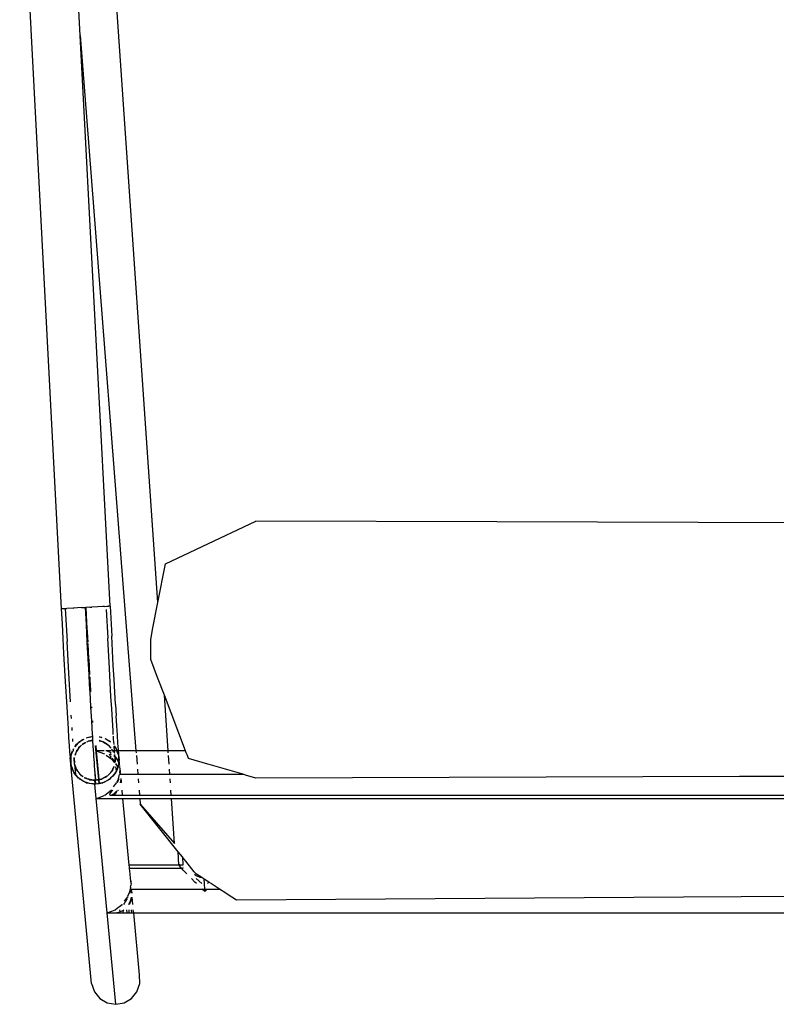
# Model space of a CAD drawing. Header units: millimetres. Extents: x 5678 to 25228, y 1791 to 30190.
# Tile 24 of 63: x 21577 to 21920, y 16558 to 17004. Entities that reach past the tile are written whole.
import ezdxf

# ---------------------------------------------------------------- set-up
doc = ezdxf.new("R2010")
doc.units = ezdxf.units.MM
doc.layers.add('furn', color=34, linetype='Continuous')

# ---------------------------------------------------------------- blocks, each defined once
blk = doc.blocks.new('ff')
for p, q in [((96560.01, 22687.64), (96556.16, 22686.95)), ((96563.87, 22686.95), (96560.01, 22687.64)), ((96560.01, 22687.64), (96564.01, 22645.51)), ((96552.77, 22684.94), (96550.26, 22681.87)), ((96556.16, 22686.95), (96552.77, 22684.94)), ((96567.28, 22684.94), (96563.87, 22686.95)), ((96569.81, 22681.87), (96567.28, 22684.94)), ((96550.26, 22681.87), (96548.94, 22678.11)), ((96548.94, 22678.11), (96548.96, 22674.1)), ((96571.16, 22678.11), (96569.81, 22681.87)), ((96571.16, 22678.11), (96580.76, 22577.05)), ((96548.96, 22674.1), (96551.67, 22645.51)), ((96551.67, 22645.51), (95959.08, 22645.51)), ((96551.67, 22645.51), (96551.92, 22644.09)), ((96551.78, 22645.51), (96551.67, 22645.51)), ((96552.04, 22645.51), (96551.78, 22645.51)), ((96552.6, 22645.51), (96552.04, 22645.51)), ((96553.72, 22645.51), (96552.6, 22645.51)), ((96552.6, 22645.51), (96552.76, 22644.09)), ((96554.75, 22645.51), (96553.72, 22645.51)), ((96553.72, 22645.51), (96553.85, 22644.09)), ((96556.52, 22645.51), (96554.75, 22645.51)), ((96554.75, 22645.51), (96554.93, 22644.09)), ((96556.2, 22644.09), (96556.39, 22644.23)), ((96556.52, 22645.51), (96556.39, 22644.23)), ((96557.93, 22645.51), (96556.52, 22645.51)), ((96556.73, 22644.48), (96556.89, 22644.6)), ((96556.89, 22644.6), (96557.99, 22645.03)), ((96558.32, 22642.53), (96557.06, 22641.57)), ((96560.09, 22645.51), (96557.93, 22645.51)), ((96557.93, 22645.51), (96557.99, 22645.03)), ((96557.99, 22645.03), (96559.06, 22645.45)), ((96557.99, 22645.03), (96558.12, 22644.09)), ((96559.18, 22643.21), (96558.32, 22642.53)), ((96559.06, 22645.45), (96559.52, 22645.45)), ((96560.23, 22644.02), (96559.18, 22643.21)), ((96561.7, 22645.51), (96560.09, 22645.51)), ((96560.28, 22644.06), (96560.23, 22644.05)), ((96561.82, 22644.66), (96560.32, 22644.09)), ((96564.01, 22645.51), (96561.7, 22645.51)), ((96564.01, 22645.51), (96561.82, 22644.66)), ((96564.01, 22645.51), (96569.02, 22592.78)), ((96187.26, 22637.52), (96298.19, 22638.24)), ((96298.19, 22638.24), (96504.34, 22639.57)), ((96504.34, 22639.57), (96506.39, 22638.24)), ((96506.39, 22638.24), (96509.04, 22636.52)), ((96552.05, 22641.57), (96552.36, 22638.24)), ((96552.72, 22638.32), (96552.68, 22638.27)), ((96552.71, 22638.24), (96552.68, 22638.27)), ((96552.68, 22638.27), (96552.71, 22638.24)), ((96553.22, 22639.99), (96552.72, 22638.32)), ((96552.77, 22638.92), (96552.82, 22639.34)), ((96552.82, 22639.34), (96553.19, 22640.24)), ((96553.19, 22640.24), (96553.69, 22641.46)), ((96553.23, 22640.04), (96553.22, 22639.99)), ((96553.97, 22641.4), (96553.23, 22640.04)), ((96553.69, 22641.46), (96553.78, 22641.59)), ((96554.37, 22637.77), (96553.74, 22636.39)), ((96554.09, 22641.57), (96553.97, 22641.4)), ((96554.32, 22638.24), (96554.36, 22638.3)), ((96554.59, 22638.24), (96554.49, 22638.04)), ((96555.5, 22639.47), (96554.59, 22638.24)), ((96554.71, 22638.88), (96555.42, 22640.06)), ((96555.42, 22640.06), (96556.05, 22641.09)), ((96555.99, 22640.13), (96555.5, 22639.47)), ((96556.05, 22641.09), (96556.42, 22641.57)), ((96557.06, 22641.57), (96556.99, 22641.48)), ((96509.04, 22636.52), (96509.25, 22636.39)), ((96509.25, 22636.39), (96512.19, 22634.48)), ((96517.81, 22634.48), (96512.19, 22634.48)), ((96512.19, 22634.48), (96515.79, 22632.14)), ((96517.81, 22634.48), (96518.89, 22635.64)), ((96518.96, 22634.48), (96517.81, 22634.48)), ((96518.89, 22635.64), (96520.11, 22634.48)), ((96518.89, 22635.64), (96518.96, 22634.48)), ((96518.96, 22634.48), (96519.1, 22632.13)), ((96520.11, 22634.48), (96518.96, 22634.48)), ((96552.72, 22634.48), (96520.11, 22634.48)), ((96552.54, 22636.39), (96552.68, 22635.25)), ((96552.68, 22635.25), (96552.57, 22636.39)), ((96552.68, 22635.25), (96552.72, 22634.48)), ((96552.87, 22634.48), (96552.72, 22634.48)), ((96553.09, 22634.48), (96552.87, 22634.48)), ((96552.95, 22631.99), (96553.03, 22632.8)), ((96553.12, 22633.7), (96553.03, 22632.8)), ((96553.09, 22634.48), (96553.56, 22636.39)), ((96553.2, 22634.48), (96553.09, 22634.48)), ((96553.12, 22633.7), (96553.12, 22634.08)), ((96553.2, 22634.48), (96553.17, 22634.22)), ((96553.66, 22636.08), (96553.2, 22634.48)), ((96553.74, 22636.39), (96553.66, 22636.08)), ((96515.79, 22632.14), (96516.03, 22631.99)), ((96516.03, 22631.99), (96517, 22631.36)), ((96517.61, 22631.99), (96517, 22631.36)), ((96517, 22631.36), (96519.19, 22629.94)), ((96519.1, 22632.13), (96519.1, 22631.99)), ((96519.1, 22631.99), (96519.19, 22629.94)), ((96519.19, 22629.94), (96519.68, 22629.62)), ((96519.68, 22629.62), (96520.33, 22629.2)), ((96522.91, 22629.62), (96520.33, 22631.99)), ((96521.16, 22629.06), (96520.33, 22629.2)), ((96520.33, 22629.2), (96522.79, 22627.6)), ((96522.95, 22628.3), (96521.16, 22629.06)), ((96522.71, 22631.99), (96523.47, 22631.26)), ((96523.7, 22627.6), (96522.95, 22628.3)), ((96523.47, 22631.26), (96525.1, 22629.62)), ((96552.98, 22631.76), (96552.95, 22631.99)), ((96553.04, 22631.13), (96552.98, 22631.76)), ((96553.07, 22630.7), (96553.04, 22631.13)), ((96553.04, 22631.13), (96553.08, 22630.66)), ((96553.08, 22630.66), (96553.07, 22630.7)), ((96553.08, 22630.66), (96553.18, 22629.62)), ((96553.18, 22629.62), (96553.38, 22627.49)), ((96522.79, 22627.6), (96522.96, 22627.49)), ((96522.96, 22627.49), (96523.1, 22627.4)), ((96523.1, 22627.4), (96523.77, 22626.57)), ((96523.77, 22626.57), (96527.67, 22621.68)), ((96527.22, 22627.49), (96527.35, 22627.37)), ((96527.35, 22627.37), (96528.83, 22625.79)), ((96528.83, 22625.79), (96529.54, 22625)), ((96528.88, 22625), (96529.54, 22625)), ((96529.02, 22624.36), (96528.91, 22624.44)), ((96529.54, 22625), (96529.94, 22624.56)), ((96529.54, 22625), (96553.62, 22625)), ((96529.94, 22624.56), (96530.1, 22624.36)), ((96530.1, 22624.36), (96530.62, 22623.7)), ((96530.62, 22623.7), (96530.66, 22623.62)), ((96553.38, 22627.49), (96553.62, 22625)), ((96553.62, 22625), (96553.68, 22624.36)), ((96553.68, 22624.36), (96553.76, 22623.51)), ((96527.67, 22621.68), (96529.19, 22619.78)), ((96528.97, 22623.44), (96530.29, 22623.44)), ((96529.04, 22623.26), (96528.98, 22623.37)), ((96528.98, 22623.25), (96529.04, 22623.26)), ((96529.25, 22619.71), (96529.04, 22623.26)), ((96530.62, 22623.24), (96529.04, 22623.26)), ((96529.19, 22619.78), (96529.25, 22619.71)), ((96529.25, 22619.71), (96531.2, 22617.27)), ((96530.29, 22623.44), (96530.2, 22623.51)), ((96530.62, 22623.24), (96530.29, 22623.44)), ((96530.29, 22623.44), (96530.75, 22623.44)), ((96530.85, 22623.26), (96530.62, 22623.24)), ((96530.72, 22623.51), (96530.75, 22623.44)), ((96530.75, 22623.44), (96530.85, 22623.26)), ((96530.75, 22623.44), (96553.77, 22623.44)), ((96530.85, 22623.26), (96531.2, 22617.27)), ((96553.76, 22623.51), (96553.77, 22623.44)), ((96553.77, 22623.44), (96556.68, 22592.78)), ((96531.2, 22617.27), (96548.74, 22595.32)), ((96532.84, 22613.52), (96534.27, 22592.78)), ((96548.74, 22595.32), (96532.84, 22613.52)), ((96506.47, 22592.78), (96004.38, 22592.78)), ((96513.81, 22592.78), (96506.47, 22592.78)), ((96514.16, 22592.78), (96513.81, 22592.78)), ((96534.27, 22592.78), (96514.16, 22592.78)), ((96534.97, 22592.78), (96534.27, 22592.78)), ((96548.94, 22592.78), (96534.97, 22592.78)), ((96548.94, 22592.78), (96548.74, 22595.32)), ((96556.68, 22592.78), (96548.94, 22592.78)), ((96556.98, 22592.78), (96556.68, 22592.78)), ((96557.04, 22592.78), (96556.98, 22592.78)), ((96558.51, 22592.78), (96557.04, 22592.78)), ((96558.73, 22592.78), (96558.51, 22592.78)), ((96561.26, 22592.78), (96558.73, 22592.78)), ((96561.52, 22592.76), (96561.26, 22592.78)), ((96564.84, 22592.77), (96561.52, 22592.76)), ((96565.1, 22592.77), (96564.84, 22592.77)), ((96568.76, 22592.78), (96565.1, 22592.77)), ((96568.78, 22592.68), (96565.33, 22591.36)), ((96569.02, 22592.78), (96568.76, 22592.78)), ((96569.02, 22592.78), (96568.78, 22592.68)), ((96569.02, 22592.78), (96569.65, 22586.12)), ((96504.98, 22591.22), (96004.27, 22591.22)), ((96513.89, 22591.22), (96504.98, 22591.22)), ((96514.32, 22591.22), (96513.89, 22591.22)), ((96534.38, 22591.22), (96514.32, 22591.22)), ((96534.37, 22591.36), (96534.38, 22591.22)), ((96534.38, 22591.22), (96534.54, 22588.84)), ((96535.13, 22591.22), (96534.38, 22591.22)), ((96549.06, 22591.22), (96535.13, 22591.22)), ((96549.06, 22591.22), (96549.05, 22591.36)), ((96549.24, 22588.84), (96549.06, 22591.22)), ((96556.83, 22591.22), (96549.06, 22591.22)), ((96556.81, 22591.36), (96556.83, 22591.22)), ((96556.83, 22591.22), (96557.05, 22588.84)), ((96557.14, 22591.22), (96556.83, 22591.22)), ((96557.19, 22591.22), (96557.14, 22591.22)), ((96558.69, 22591.22), (96557.19, 22591.22)), ((96558.87, 22591.22), (96558.69, 22591.22)), ((96558.78, 22588.84), (96558.93, 22589.04)), ((96561.02, 22591.22), (96558.87, 22591.22)), ((96558.93, 22589.04), (96558.96, 22589.08)), ((96560.89, 22590.58), (96559.47, 22589.17)), ((96559.47, 22589.17), (96560.08, 22590.52)), ((96561, 22587.41), (96559.6, 22585.51)), ((96560.08, 22590.52), (96561.02, 22591.22)), ((96561.49, 22590.89), (96560.89, 22590.58)), ((96561.02, 22591.22), (96561.21, 22591.36)), ((96561.45, 22591.22), (96561.02, 22591.22)), ((96561.43, 22588.84), (96561.7, 22589.2)), ((96561.67, 22591.22), (96561.45, 22591.22)), ((96561.72, 22591.01), (96561.49, 22590.89)), ((96562.59, 22591.22), (96561.67, 22591.22)), ((96561.7, 22589.2), (96561.87, 22589.42)), ((96561.81, 22591.06), (96561.72, 22591.01)), ((96562.59, 22591.22), (96561.81, 22591.06)), ((96561.87, 22589.42), (96562.64, 22590.41)), ((96562.07, 22588.84), (96562, 22588.75)), ((96565.05, 22591.14), (96562.07, 22588.84)), ((96562.9, 22591), (96562.59, 22591.22)), ((96562.64, 22590.41), (96562.9, 22591)), ((96565.24, 22591.29), (96565.05, 22591.14)), ((96272.28, 22582.65), (96495.44, 22583.3)), ((96495.44, 22583.3), (96500.13, 22581.93)), ((96534.78, 22585.51), (96534.9, 22583.66)), ((96549.65, 22583.66), (96549.5, 22585.51)), ((96557.37, 22585.51), (96557.51, 22584.24)), ((96557.51, 22584.24), (96557.68, 22585.51)), ((96557.51, 22584.24), (96557.56, 22583.81)), ((96557.56, 22583.81), (96557.55, 22583.72)), ((96557.55, 22583.72), (96557.57, 22583.66)), ((96557.55, 22583.72), (96557.55, 22583.66)), ((96557.72, 22585.51), (96557.56, 22583.81)), ((96558.75, 22583.66), (96558.21, 22581.75)), ((96558.58, 22583.67), (96559.3, 22585.46)), ((96559.38, 22585.04), (96558.75, 22583.66)), ((96559.3, 22585.46), (96559.33, 22585.51)), ((96559.6, 22585.51), (96559.42, 22585.51)), ((96562.04, 22583.08), (96560.29, 22581.04)), ((96561.29, 22582.46), (96562.04, 22583.08)), ((96562.04, 22583.08), (96562.87, 22583.78)), ((96562.4, 22583.51), (96562.04, 22583.08)), ((96562.87, 22583.78), (96562.4, 22583.51)), ((96565.29, 22585.15), (96562.87, 22583.78)), ((96562.87, 22583.78), (96563.54, 22584.34)), ((96563.54, 22584.34), (96565.29, 22585.15)), ((96564.14, 22582.49), (96566.07, 22583.59)), ((96566.07, 22583.59), (96564.14, 22582.61)), ((96565.29, 22585.15), (96565.97, 22585.47)), ((96565.8, 22585.44), (96565.29, 22585.15)), ((96565.97, 22585.47), (96565.8, 22585.44)), ((96567.59, 22585.76), (96565.97, 22585.47)), ((96565.97, 22585.47), (96566.2, 22585.58)), ((96566.07, 22583.59), (96566.41, 22583.79)), ((96566.2, 22585.58), (96569.1, 22586.11)), ((96566.47, 22583.8), (96566.41, 22583.79)), ((96566.54, 22583.83), (96566.47, 22583.8)), ((96567.75, 22584.07), (96566.54, 22583.83)), ((96566.54, 22583.83), (96567.76, 22584.02)), ((96567.76, 22585.79), (96567.59, 22585.76)), ((96567.75, 22584.07), (96567.59, 22585.76)), ((96567.92, 22584.1), (96567.75, 22584.07)), ((96567.76, 22584.02), (96567.75, 22584.07)), ((96569.1, 22586.03), (96567.76, 22585.79)), ((96567.92, 22584.1), (96567.76, 22585.79)), ((96567.76, 22584.02), (96567.92, 22584.05)), ((96569.02, 22570.72), (96567.76, 22584.02)), ((96569.19, 22584.35), (96567.92, 22584.1)), ((96567.92, 22584.05), (96569.19, 22584.28)), ((96567.92, 22584.05), (96567.92, 22584.1)), ((96569.41, 22568.4), (96567.92, 22584.05)), ((96569.1, 22586.11), (96569.42, 22586.08)), ((96569.1, 22586.11), (96569.1, 22586.03)), ((96569.42, 22586.08), (96569.1, 22586.03)), ((96569.1, 22586.03), (96569.25, 22584.34)), ((96569.19, 22584.35), (96569.19, 22584.28)), ((96569.25, 22584.34), (96569.19, 22584.35)), ((96569.19, 22584.28), (96569.26, 22584.29)), ((96569.19, 22584.28), (96569.36, 22582.32)), ((96569.25, 22584.34), (96569.26, 22584.29)), ((96569.45, 22584.32), (96569.25, 22584.34)), ((96569.26, 22584.29), (96569.45, 22584.32)), ((96569.26, 22584.29), (96569.28, 22584.03)), ((96569.28, 22584.03), (96569.49, 22581.21)), ((96569.42, 22586.08), (96569.49, 22586.09)), ((96569.45, 22584.32), (96569.65, 22584.36)), ((96570.32, 22584.25), (96569.45, 22584.32)), ((96569.65, 22586.12), (96569.49, 22586.09)), ((96569.49, 22586.09), (96569.65, 22584.36)), ((96569.49, 22586.09), (96570.28, 22586.02)), ((96570.28, 22586.02), (96569.65, 22586.12)), ((96569.65, 22584.36), (96570.32, 22584.25)), ((96570.28, 22586.02), (96572.03, 22585.89)), ((96572.95, 22585.57), (96570.28, 22586.02)), ((96571.87, 22584.11), (96570.32, 22584.25)), ((96570.32, 22584.25), (96572.45, 22583.89)), ((96572.45, 22583.89), (96571.87, 22584.11)), ((96572.03, 22585.89), (96572.95, 22585.57)), ((96572.45, 22583.89), (96572.89, 22583.81)), ((96573.45, 22583.5), (96572.45, 22583.89)), ((96572.89, 22583.81), (96573.45, 22583.5)), ((96573.51, 22585.47), (96572.95, 22585.57)), ((96572.95, 22585.57), (96573.98, 22585.21)), ((96573.45, 22583.5), (96573.88, 22583.26)), ((96574.38, 22583.14), (96573.45, 22583.5)), ((96573.98, 22585.21), (96573.51, 22585.47)), ((96573.98, 22585.21), (96574.8, 22584.93)), ((96576.4, 22583.86), (96573.98, 22585.21)), ((96574.5, 22583.05), (96574.38, 22583.14)), ((96574.8, 22584.93), (96576.4, 22583.86)), ((96576.9, 22583.57), (96576.4, 22583.86)), ((96576.4, 22583.86), (96577.02, 22583.44)), ((96577.02, 22583.44), (96576.9, 22583.57)), ((96577.02, 22583.44), (96577.23, 22583.3)), ((96578.51, 22581.7), (96577.02, 22583.44)), ((96577.23, 22583.3), (96579.13, 22581.11)), ((96001.44, 22581.86), (96272.28, 22582.65)), ((96500.13, 22581.93), (96500.76, 22581.75)), ((96500.76, 22581.75), (96514.41, 22581.75)), ((96500.76, 22581.75), (96509.33, 22579.26)), ((96509.33, 22579.26), (96516.92, 22577.05)), ((96514.41, 22581.75), (96515.31, 22581.75)), ((96515.31, 22581.75), (96535.04, 22581.75)), ((96535.04, 22581.75), (96535.21, 22579.26)), ((96535.04, 22581.75), (96536.1, 22581.75)), ((96536.1, 22581.75), (96549.8, 22581.75)), ((96549.99, 22579.26), (96549.8, 22581.75)), ((96549.8, 22581.75), (96557.73, 22581.75)), ((96557.73, 22581.75), (96558.07, 22581.75)), ((96557.73, 22581.75), (96557.93, 22579.82)), ((96557.93, 22579.82), (96558.09, 22581.62)), ((96557.93, 22579.82), (96557.97, 22579.31)), ((96557.97, 22579.31), (96557.96, 22579.26)), ((96557.96, 22579.26), (96558.13, 22577.95)), ((96558.13, 22580.97), (96557.97, 22579.31)), ((96558.07, 22581.75), (96558.1, 22581.75)), ((96558.07, 22581.75), (96558.09, 22581.72)), ((96558.21, 22581.75), (96558.09, 22581.62)), ((96558.21, 22581.75), (96558.09, 22581.72)), ((96558.09, 22581.62), (96558.09, 22581.72)), ((96558.63, 22577.37), (96559.62, 22580.09)), ((96559.05, 22578.33), (96558.97, 22578.09)), ((96559.7, 22580.05), (96559.05, 22578.33)), ((96559.21, 22577.98), (96559.05, 22578.33)), ((96559.62, 22580.09), (96559.81, 22580.35)), ((96559.81, 22580.35), (96559.7, 22580.05)), ((96559.7, 22580.05), (96559.88, 22578.14)), ((96559.81, 22580.35), (96560.29, 22581.04)), ((96559.89, 22580.57), (96559.81, 22580.35)), ((96560.29, 22581.04), (96559.89, 22580.57)), ((96560.29, 22581.04), (96561.29, 22582.46)), ((96560.85, 22578.48), (96560.72, 22577.96)), ((96560.8, 22577.94), (96561.26, 22579.17)), ((96561.26, 22579.17), (96560.85, 22578.48)), ((96561.8, 22580.1), (96561.26, 22579.17)), ((96561.26, 22579.17), (96561.45, 22579.69)), ((96561.45, 22579.69), (96561.8, 22580.1)), ((96561.8, 22580.1), (96563.11, 22581.64)), ((96562.2, 22580.78), (96561.8, 22580.1)), ((96563.11, 22581.64), (96562.2, 22580.78)), ((96563.78, 22582.26), (96563.11, 22581.64)), ((96563.11, 22581.64), (96563.56, 22582.17)), ((96563.56, 22582.17), (96563.76, 22582.28)), ((96563.72, 22582.3), (96563.76, 22582.28)), ((96564.14, 22582.61), (96563.91, 22582.39)), ((96569.36, 22582.32), (96569.57, 22579.55)), ((96569.49, 22581.21), (96569.57, 22579.55)), ((96569.57, 22579.55), (96569.75, 22577.67)), ((96575, 22582.63), (96575, 22582.67)), ((96575, 22582.63), (96575.18, 22582.53)), ((96575.18, 22582.53), (96575.74, 22582.22)), ((96576.03, 22581.89), (96575.18, 22582.53)), ((96575.74, 22582.22), (96576.03, 22581.89)), ((96576.5, 22581.53), (96576.03, 22581.89)), ((96576.03, 22581.89), (96577.43, 22580.26)), ((96577.43, 22580.26), (96576.5, 22581.53)), ((96577.43, 22580.26), (96577.86, 22579.76)), ((96577.92, 22579.58), (96577.43, 22580.26)), ((96577.86, 22579.76), (96577.92, 22579.58)), ((96578.07, 22579.39), (96577.92, 22579.58)), ((96577.92, 22579.58), (96578.95, 22576.9)), ((96578.95, 22576.9), (96578.07, 22579.39)), ((96578.95, 22576.9), (96578.51, 22581.7)), ((96579.27, 22580.82), (96578.51, 22581.7)), ((96579.13, 22581.11), (96579.27, 22580.82)), ((96579.42, 22580.65), (96579.27, 22580.82)), ((96579.27, 22580.82), (96579.64, 22580.06)), ((96579.64, 22580.06), (96579.42, 22580.65)), ((96579.64, 22580.06), (96580.39, 22578.51)), ((96580.57, 22577.58), (96579.64, 22580.06)), ((96580.39, 22578.51), (96580.57, 22577.58)), ((96516.92, 22577.05), (96517.47, 22576.89)), ((96517.47, 22576.89), (96526.46, 22574.27)), ((96526.46, 22574.27), (96526.96, 22572.98)), ((96535.37, 22576.89), (96535.64, 22572.98)), ((96550.48, 22572.98), (96550.18, 22576.89)), ((96558.13, 22577.52), (96558.19, 22576.89)), ((96558.19, 22576.89), (96558.4, 22574.65)), ((96558.4, 22574.65), (96558.39, 22574.5)), ((96558.39, 22574.5), (96558.44, 22574.2)), ((96558.4, 22574.65), (96558.55, 22576.17)), ((96558.44, 22574.2), (96558.55, 22573.13)), ((96558.55, 22573.65), (96558.44, 22574.2)), ((96558.61, 22577.13), (96558.55, 22576.96)), ((96558.55, 22576.39), (96558.61, 22577.13)), ((96558.55, 22576.96), (96558.55, 22576.39)), ((96558.55, 22576.39), (96558.55, 22576.28)), ((96559.26, 22574.86), (96558.55, 22576.28)), ((96558.55, 22576.28), (96558.55, 22576.17)), ((96558.55, 22576.17), (96559.1, 22574.76)), ((96558.55, 22576.17), (96558.55, 22573.65)), ((96558.55, 22573.65), (96558.55, 22573.13)), ((96558.67, 22572.98), (96558.55, 22573.65)), ((96558.99, 22578.04), (96558.61, 22577.13)), ((96558.61, 22577.13), (96558.63, 22577.37)), ((96558.97, 22578.09), (96558.99, 22578.04)), ((96558.99, 22578.04), (96559.91, 22576.62)), ((96559.1, 22574.76), (96560.37, 22573.04)), ((96559.87, 22577.14), (96559.21, 22577.98)), ((96560.29, 22573.75), (96559.26, 22574.86)), ((96560.11, 22575.68), (96560.32, 22573.88)), ((96560.22, 22575.83), (96560.32, 22573.88)), ((96560.29, 22573.75), (96560.32, 22573.88)), ((96560.32, 22573.72), (96560.29, 22573.75)), ((96560.32, 22575.97), (96560.91, 22575.05)), ((96560.32, 22573.88), (96560.32, 22575.97)), ((96560.91, 22573.08), (96560.32, 22573.72)), ((96560.32, 22573.44), (96560.32, 22573.72)), ((96561.78, 22574.65), (96560.54, 22576.26)), ((96560.91, 22575.05), (96561.71, 22574.09)), ((96564.4, 22572.71), (96561.78, 22574.65)), ((96561.96, 22573.8), (96562.6, 22573.03)), ((96569.75, 22577.67), (96569.82, 22576.08)), ((96569.82, 22576.08), (96570.03, 22573.43)), ((96578.95, 22576.9), (96578.96, 22576.81)), ((96578.96, 22576.81), (96578.98, 22576.74)), ((96578.98, 22576.74), (96578.98, 22576.3)), ((96578.98, 22576.3), (96578.98, 22574.02)), ((96579.09, 22574.27), (96578.98, 22576.3)), ((96578.98, 22576.3), (96579.13, 22574.9)), ((96579.02, 22573.98), (96579.09, 22574.27)), ((96579.13, 22574.9), (96579.21, 22573.78)), ((96580.76, 22577.05), (96580.57, 22577.58)), ((96580.57, 22577.58), (96580.76, 22576.53)), ((96580.76, 22573.8), (96580.7, 22573.05)), ((96580.75, 22574.11), (96580.76, 22576.53)), ((96580.92, 22575.68), (96580.75, 22574.11)), ((96580.76, 22573.8), (96580.75, 22574.11)), ((96580.76, 22576.53), (96580.76, 22577.05)), ((96580.76, 22576.53), (96580.92, 22575.68)), ((96580.76, 22573.22), (96580.76, 22573.8)), ((96580.92, 22575.68), (96581.07, 22573.89)), ((96581.26, 22571.45), (96581.07, 22573.89)), ((96526.96, 22572.98), (96527.44, 22571.7)), ((96527.44, 22571.7), (96527.47, 22571.63)), ((96527.47, 22571.63), (96527.82, 22570.72)), ((96527.82, 22570.72), (96537.57, 22545.16)), ((96527.82, 22570.72), (96535.8, 22570.72)), ((96535.74, 22571.63), (96535.8, 22570.72)), ((96535.8, 22570.72), (96537.57, 22545.16)), ((96535.8, 22570.72), (96537.23, 22570.72)), ((96537.23, 22570.72), (96550.66, 22570.72)), ((96550.66, 22570.72), (96550.59, 22571.63)), ((96576.39, 22240.94), (96550.66, 22570.72)), ((96550.66, 22570.72), (96558.7, 22570.72)), ((96558.55, 22573.13), (96558.52, 22572.98)), ((96558.52, 22572.98), (96558.54, 22572.71)), ((96558.54, 22572.71), (96558.63, 22571.63)), ((96558.55, 22573.13), (96558.6, 22572.98)), ((96558.6, 22572.98), (96558.74, 22572.6)), ((96558.63, 22571.63), (96558.7, 22570.72)), ((96558.74, 22572.6), (96558.67, 22572.98)), ((96558.7, 22570.72), (96558.73, 22570.27)), ((96558.7, 22570.72), (96559.38, 22570.72)), ((96558.73, 22570.27), (96558.95, 22567.2)), ((96558.92, 22571.67), (96558.74, 22572.6)), ((96558.74, 22572.6), (96559.11, 22571.63)), ((96558.94, 22571.63), (96558.92, 22571.67)), ((96559.38, 22570.72), (96558.94, 22571.63)), ((96559.11, 22571.63), (96559.45, 22570.72)), ((96559.67, 22570.12), (96559.38, 22570.72)), ((96559.38, 22570.72), (96559.45, 22570.72)), ((96559.45, 22570.72), (96559.67, 22570.12)), ((96559.45, 22570.72), (96560.57, 22570.72)), ((96559.67, 22570.12), (96559.89, 22569.53)), ((96560.04, 22569.36), (96559.67, 22570.12)), ((96559.89, 22569.53), (96560.04, 22569.36)), ((96560.04, 22569.36), (96560.73, 22568.55)), ((96560.18, 22569.07), (96560.04, 22569.36)), ((96560.32, 22573.44), (96560.35, 22573.37)), ((96560.35, 22573.37), (96560.35, 22573.28)), ((96560.35, 22573.28), (96560.37, 22573.04)), ((96560.37, 22573.04), (96560.38, 22572.98)), ((96560.42, 22572.98), (96560.38, 22572.98)), ((96560.38, 22572.98), (96560.42, 22572.47)), ((96560.42, 22572.98), (96560.53, 22572.9)), ((96560.47, 22571.98), (96560.5, 22571.63)), ((96560.5, 22571.63), (96560.52, 22571.36)), ((96560.52, 22571.36), (96560.57, 22570.72)), ((96560.53, 22572.9), (96560.67, 22572.78)), ((96560.6, 22572.69), (96560.53, 22572.9)), ((96560.57, 22570.72), (96560.72, 22568.7)), ((96560.57, 22570.72), (96561.3, 22570.72)), ((96560.6, 22572.69), (96560.58, 22572.66)), ((96561.01, 22571.45), (96561.24, 22570.8)), ((96561.34, 22570.72), (96561.1, 22571.36)), ((96561.24, 22570.8), (96561.3, 22570.72)), ((96561.3, 22570.72), (96561.34, 22570.72)), ((96561.34, 22570.72), (96561.76, 22570.72)), ((96561.38, 22570.6), (96561.34, 22570.72)), ((96561.45, 22570.42), (96561.38, 22570.6)), ((96561.38, 22570.6), (96561.88, 22569.92)), ((96561.88, 22569.92), (96561.45, 22570.42)), ((96562.62, 22572.27), (96562.05, 22572.42)), ((96562.06, 22572.27), (96562.62, 22572.27)), ((96562.1, 22571.68), (96562.17, 22571.63)), ((96562.16, 22570.72), (96564.53, 22570.72)), ((96562.17, 22571.63), (96564.26, 22570.78)), ((96563.28, 22568.3), (96562.24, 22569.5)), ((96562.25, 22569.42), (96562.81, 22568.66)), ((96562.6, 22573.03), (96562.9, 22572.45)), ((96562.9, 22572.45), (96562.62, 22572.27)), ((96564.26, 22570.78), (96564.53, 22570.77)), ((96565.18, 22572.13), (96565.14, 22572.16)), ((96569.02, 22570.72), (96565.18, 22572.13)), ((96565.34, 22570.76), (96569.02, 22570.72)), ((96565.38, 22570.72), (96569.02, 22570.72)), ((96569.24, 22568.38), (96569.02, 22570.72)), ((96570.03, 22573.43), (96570.1, 22571.94)), ((96570.1, 22571.94), (96570.32, 22568.54)), ((96570.1, 22571.94), (96570.35, 22568.55)), ((96577.5, 22570.08), (96576.19, 22568.54)), ((96576.19, 22568.54), (96577.11, 22569.41)), ((96577.11, 22569.41), (96577.5, 22570.08)), ((96577.5, 22570.08), (96578.05, 22571.01)), ((96577.86, 22570.49), (96577.5, 22570.08)), ((96578.05, 22571.01), (96577.86, 22570.49)), ((96578.12, 22571.12), (96578.05, 22571.01)), ((96578.72, 22572.81), (96578.12, 22571.12)), ((96578.12, 22571.12), (96578.46, 22571.7)), ((96578.46, 22571.7), (96578.72, 22572.81)), ((96579.42, 22570.87), (96579.49, 22569.79)), ((96579.49, 22569.79), (96579.65, 22570.24)), ((96579.69, 22570.09), (96579.49, 22569.79)), ((96579.7, 22570.12), (96579.69, 22570.09)), ((96579.89, 22570.89), (96580.7, 22573.05)), ((96580.68, 22572.81), (96579.91, 22570.7)), ((96580.7, 22573.05), (96580.68, 22572.81)), ((96580.7, 22573.05), (96580.76, 22573.22)), ((96581.48, 22568.38), (96581.26, 22571.45)), ((96558.95, 22567.2), (96559.2, 22563.54)), ((96560.68, 22568.49), (96560.18, 22569.07)), ((96560.72, 22568.7), (96560.73, 22568.55)), ((96560.78, 22567.88), (96560.96, 22565.34)), ((96560.96, 22565.34), (96561.05, 22564)), ((96562.91, 22566.32), (96562.43, 22566.65)), ((96562.43, 22566.6), (96562.91, 22566.32)), ((96562.81, 22568.66), (96563.28, 22568.3)), ((96562.91, 22566.32), (96564.88, 22565.22)), ((96564.5, 22565.26), (96562.91, 22566.32)), ((96563.56, 22567.97), (96563.28, 22568.3)), ((96563.28, 22568.3), (96564.12, 22567.65)), ((96564.12, 22567.65), (96563.56, 22567.97)), ((96564.75, 22567.3), (96564.12, 22567.65)), ((96564.12, 22567.65), (96564.76, 22567.17)), ((96564.89, 22565.12), (96564.5, 22565.26)), ((96564.83, 22567.12), (96564.93, 22567.04)), ((96564.93, 22567.04), (96565.86, 22566.68)), ((96565.86, 22566.68), (96564.98, 22567.17)), ((96566.41, 22566.37), (96565.86, 22566.68)), ((96565.86, 22566.68), (96566.86, 22566.29)), ((96566.86, 22566.29), (96566.41, 22566.37)), ((96566.46, 22564.6), (96567.67, 22564.39)), ((96567.27, 22564.3), (96566.47, 22564.57)), ((96567.56, 22566.18), (96566.86, 22566.29)), ((96566.86, 22566.29), (96567.44, 22566.07)), ((96567.44, 22566.07), (96567.57, 22566.06)), ((96570.35, 22568.55), (96570.51, 22565.97)), ((96570.51, 22565.91), (96572.77, 22566.35)), ((96572.77, 22566.35), (96570.51, 22565.97)), ((96570.51, 22565.97), (96570.51, 22565.91)), ((96570.51, 22565.91), (96570.61, 22564.23)), ((96570.61, 22564.23), (96573.33, 22564.71)), ((96573.11, 22564.6), (96570.62, 22564.15)), ((96572.83, 22566.39), (96572.77, 22566.35)), ((96572.89, 22566.4), (96572.83, 22566.39)), ((96573.38, 22566.67), (96572.89, 22566.4)), ((96573.33, 22564.71), (96573.11, 22564.6)), ((96573.5, 22564.79), (96573.33, 22564.71)), ((96573.33, 22564.71), (96573.5, 22564.74)), ((96575.43, 22567.84), (96573.98, 22567.01)), ((96574, 22566.98), (96575.16, 22567.57)), ((96574.77, 22565.46), (96576.44, 22566.41)), ((96575.77, 22565.85), (96574.8, 22565.39)), ((96575.16, 22567.57), (96575.43, 22567.84)), ((96575.77, 22568.15), (96576.19, 22568.54)), ((96576.44, 22566.41), (96575.77, 22565.85)), ((96576.19, 22568.54), (96575.81, 22568.09)), ((96577.27, 22567.1), (96576.44, 22566.41)), ((96576.44, 22566.41), (96576.9, 22566.67)), ((96576.9, 22566.67), (96577.27, 22567.1)), ((96577.27, 22567.1), (96578.86, 22568.96)), ((96578.01, 22567.72), (96577.27, 22567.1)), ((96578.87, 22568.93), (96578.01, 22567.72)), ((96579.73, 22566.4), (96579.81, 22565.18)), ((96581.73, 22564.72), (96581.48, 22568.38)), ((96582, 22560.49), (96581.73, 22564.72)), ((96559.2, 22563.54), (96559.47, 22559.31)), ((96561.1, 22563.19), (96561.23, 22561.31)), ((96561.23, 22561.31), (96561.52, 22556.65)), ((96567.68, 22564.27), (96567.27, 22564.3)), ((96570.61, 22564.23), (96570.62, 22564.15)), ((96570.62, 22564.15), (96570.69, 22563.06)), ((96570.69, 22563.06), (96571.03, 22557.07)), ((96580.06, 22561.36), (96580.14, 22560.01)), ((96582.29, 22555.75), (96582, 22560.49)), ((96559.47, 22559.31), (96559.76, 22554.57)), ((96561.52, 22556.65), (96561.84, 22551.41)), ((96570.74, 22557.57), (96570.7, 22557.63)), ((96570.78, 22556.99), (96570.74, 22557.57)), ((96570.75, 22556.98), (96570.74, 22557.57)), ((96571.03, 22557.07), (96571.05, 22557.02)), ((96571.05, 22557.02), (96571.42, 22550.54)), ((96580.4, 22555.79), (96580.49, 22554.34)), ((96582.61, 22550.53), (96582.29, 22555.75)), ((96560.08, 22549.35), (96559.76, 22554.57)), ((96561.84, 22551.41), (96562.19, 22545.66)), ((96571.16, 22551.01), (96571.13, 22551.07)), ((96571.19, 22550.46), (96571.16, 22551.01)), ((96571.17, 22550.46), (96571.16, 22551.01)), ((96560.08, 22549.35), (96560.41, 22543.7)), ((96571.42, 22550.54), (96571.44, 22550.49)), ((96571.44, 22550.49), (96571.84, 22543.53)), ((96580.86, 22548.2), (96581.62, 22534.95)), ((96583.29, 22538.86), (96582.61, 22550.53)), ((96537.57, 22545.16), (96540.7, 22536.94)), ((96560.41, 22543.7), (96560.76, 22537.68)), ((96562.19, 22545.66), (96562.92, 22532.87)), ((96571.64, 22542.85), (96571.6, 22543.5)), ((96571.93, 22538.23), (96571.64, 22542.85)), ((96571.84, 22543.53), (96571.87, 22542.69)), ((96571.87, 22542.69), (96572.24, 22536.24)), ((96560.76, 22537.68), (96561.12, 22531.34)), ((96571.97, 22537.26), (96571.93, 22538.23)), ((96584.02, 22525.92), (96583.29, 22538.86)), ((96540.7, 22536.94), (96543.88, 22528.61)), ((96562.92, 22532.87), (96563.7, 22518.82)), ((96572, 22536.75), (96571.97, 22537.26)), ((96572.02, 22536.7), (96572, 22536.75)), ((96572.06, 22535.58), (96572.08, 22535.63)), ((96572.28, 22532.04), (96572.06, 22535.58)), ((96572.24, 22536.24), (96572.26, 22536.2)), ((96572.26, 22536.2), (96572.24, 22536.15)), ((96572.24, 22536.15), (96572.28, 22535.52)), ((96572.28, 22535.52), (96572.68, 22528.57)), ((96581.62, 22534.95), (96582.43, 22520.36)), ((96543.88, 22528.61), (96543.88, 22519.56)), ((96561.12, 22531.34), (96561.86, 22517.94)), ((96572.31, 22531.25), (96572.28, 22532.04)), ((96572.65, 22525.5), (96572.31, 22531.25)), ((96572.68, 22528.57), (96572.69, 22528.05)), ((96572.67, 22524.89), (96572.65, 22525.5)), ((96572.87, 22521.26), (96572.67, 22524.89)), ((96572.69, 22528.05), (96573.09, 22520.76)), ((96584.39, 22519.13), (96584.02, 22525.92)), ((96543.88, 22519.56), (96542.97, 22514.88)), ((96572.89, 22521.22), (96572.87, 22521.26)), ((96573.03, 22518.69), (96572.9, 22520.7)), ((96573.09, 22520.76), (96573.11, 22520.71)), ((96573.11, 22520.71), (96573.11, 22520.37)), ((96573.11, 22520.37), (96573.54, 22512.71)), ((96583.24, 22505.11), (96582.43, 22520.36)), ((96542.97, 22514.88), (96540.53, 22502.34)), ((96562.6, 22504.03), (96561.86, 22517.94)), ((96564.41, 22505.52), (96563.7, 22518.82)), ((96573.03, 22518.28), (96573.03, 22518.69)), ((96573.4, 22511.7), (96573.03, 22518.28)), ((96584.76, 22512.2), (96584.39, 22519.13)), ((96573.4, 22511.49), (96573.4, 22511.7)), ((96573.76, 22504.61), (96573.4, 22511.49)), ((96573.54, 22512.71), (96573.53, 22512.53)), ((96573.53, 22512.53), (96573.97, 22504.62)), ((96585.13, 22505.21), (96584.76, 22512.2)), ((96540.53, 22502.34), (96537.07, 22484.52)), ((96540.53, 22502.34), (96574.58, 22010.61)), ((96562.6, 22504.03), (96563.28, 22504.06)), ((96562.6, 22504.03), (96576.39, 22240.94)), ((96564.16, 22504.11), (96563.28, 22504.06)), ((96565.24, 22504.17), (96564.16, 22504.11)), ((96565.24, 22504.17), (96565.97, 22504.2)), ((96565.97, 22504.2), (96568.23, 22504.32)), ((96568.32, 22504.33), (96568.23, 22504.32)), ((96568.32, 22504.33), (96571.05, 22504.47)), ((96571.91, 22504.52), (96571.05, 22504.47)), ((96571.91, 22504.52), (96573.76, 22504.61)), ((96573.97, 22504.62), (96573.76, 22504.61)), ((96575.82, 22504.72), (96573.97, 22504.62)), ((96575.82, 22504.72), (96579.5, 22504.91)), ((96579.59, 22504.92), (96579.5, 22504.91)), ((96579.59, 22504.92), (96582.51, 22505.07)), ((96583.24, 22505.11), (96582.51, 22505.07)), ((96583.67, 22505.13), (96583.24, 22505.11)), ((96584.45, 22505.17), (96583.67, 22505.13)), ((96584.77, 22505.19), (96584.45, 22505.17)), ((96584.77, 22505.19), (96585.13, 22505.21)), ((96604.28, 22139.82), (96585.13, 22505.21)), ((96537.07, 22484.52), (96525.94, 22479.27)), ((96525.94, 22479.27), (96520.19, 22476.56)), ((96520.19, 22476.56), (96495.44, 22464.87)), ((96001.44, 22466.31), (96384.23, 22465.2)), ((96384.23, 22465.2), (96495.44, 22464.87)), ((96576.39, 22240.94), (96581.75, 22138.64))]:
    blk.add_line(p, q)

msp = doc.modelspace()

# ---------------------------------------------------------------- block references
at = {"layer": 'furn', "xscale": 0.9837537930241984, "yscale": 0.9837537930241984, "zscale": 0.9837537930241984, "rotation": 180}
msp.add_blockref('ff', (116611.435, 38876.883, 0.495), dxfattribs=at)

doc.saveas('drawing.dxf')
